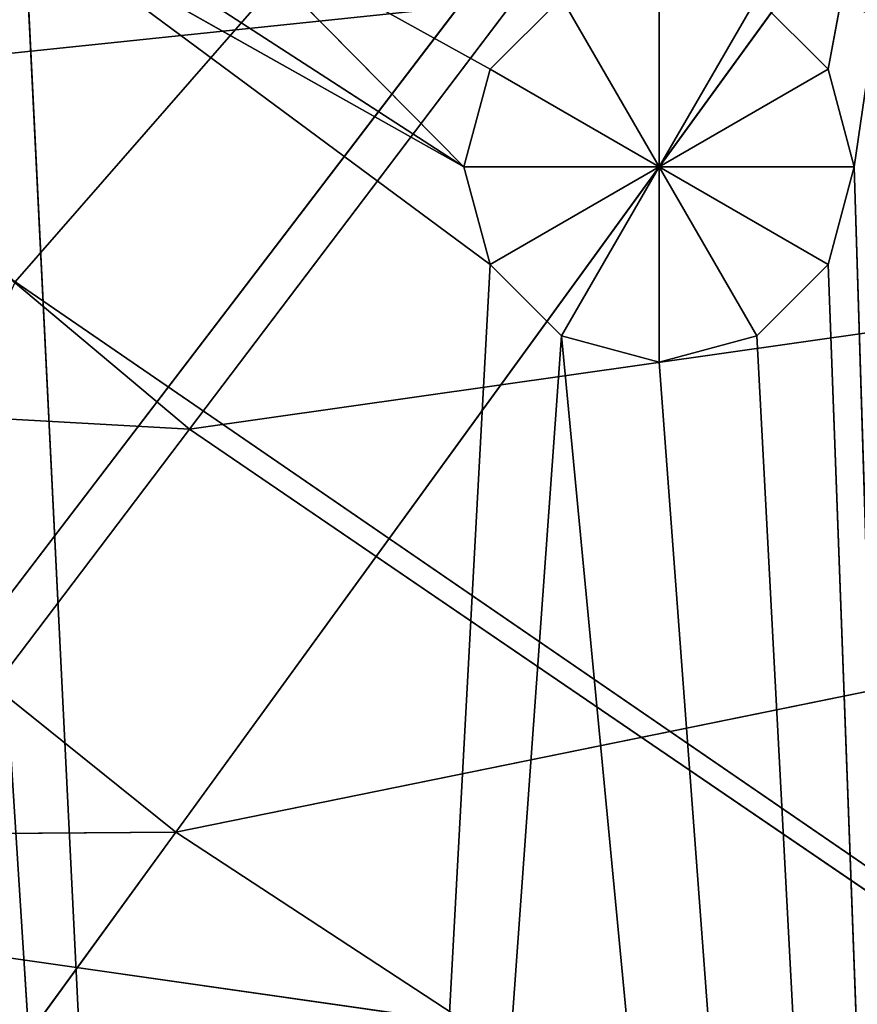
# Model space of a CAD drawing. Extents: x 0 to 49.9, y 0 to 49.9.
# Tile 42 of 190: x 14.6 to 15.9, y 10.8 to 12.3. Entities that reach past the tile are written whole.
import ezdxf

# ---------------------------------------------------------------- set-up
doc = ezdxf.new("R2010")
doc.units = 0
doc.header["$LTSCALE"] = 25.4
doc.layers.get('0').update_dxf_attribs({"color": 13, "linetype": 'CONTINUOUS'})

# ---------------------------------------------------------------- blocks, each defined once
blk = doc.blocks.new('REFLECTOR-LED-GU10-8348-83')
at = {"color": 7}
for p, q in [((14.1998, 52.7165, 38.934), (16.4584, 52.7165, 39.2564)), ((14.1998, 52.7165, 38.934), (16.4584, 52.7165, 39.2564)), ((16.4584, 52.7165, 39.2564), (14.6257, 52.7165, 37.9983)), ((14.6257, 52.7165, 37.9983), (16.4584, 52.433, 39.2564)), ((14.6257, 52.7165, 37.9983), (16.4584, 52.433, 39.2564)), ((16.4584, 52.7165, 39.2564), (14.6257, 52.7165, 37.9983)), ((16.4584, 52.433, 39.2564), (14.6257, 52.433, 37.9983)), ((14.6257, 52.433, 37.9983), (20.6542, 52.433, 31.0945)), ((14.6257, 52.433, 37.9983), (20.6542, 52.433, 31.0945)), ((16.4584, 52.433, 39.2564), (14.6257, 52.433, 37.9983)), ((15.3247, 51.3838, 37.9725), (15.2862, 51.8838, 37.8288)), ((15.2862, 51.8838, 37.8288), (15.3247, 51.8838, 37.9725)), ((15.3247, 51.3838, 37.9725), (15.2862, 51.8838, 37.8288)), ((15.2862, 51.3838, 37.8288), (15.2862, 51.8838, 37.8288)), ((15.2862, 51.3838, 37.8288), (15.2862, 51.8838, 37.8288)), ((15.2862, 51.3838, 37.8288), (15.3247, 51.8838, 37.6851)), ((15.3247, 51.8838, 37.6851), (15.2862, 51.8838, 37.8288)), ((15.2862, 51.3838, 37.8288), (15.3247, 51.8838, 37.6851)), ((15.2862, 51.8838, 37.8288), (15.3247, 51.8838, 37.9725)), ((15.2862, 51.8838, 37.8288), (15.5736, 51.8838, 37.8288)), ((15.2862, 51.8838, 37.8288), (15.5736, 51.8838, 37.8288)), ((15.3247, 51.8838, 37.6851), (15.2862, 51.8838, 37.8288)), ((15.4299, 51.3838, 38.0777), (15.3247, 51.8838, 37.9725)), ((15.3247, 51.8838, 37.9725), (15.4299, 51.8838, 38.0777)), ((15.4299, 51.3838, 38.0777), (15.3247, 51.8838, 37.9725)), ((15.3247, 51.3838, 37.9725), (15.3247, 51.8838, 37.9725)), ((15.3247, 51.3838, 37.9725), (15.3247, 51.8838, 37.9725)), ((15.3247, 51.3838, 37.6851), (15.3247, 51.8838, 37.6851)), ((15.3247, 51.3838, 37.6851), (15.3247, 51.8838, 37.6851)), ((15.3247, 51.3838, 37.6851), (15.4299, 51.8838, 37.5799)), ((15.4299, 51.8838, 37.5799), (15.3247, 51.8838, 37.6851)), ((15.3247, 51.3838, 37.6851), (15.4299, 51.8838, 37.5799)), ((15.4299, 51.8838, 37.5799), (15.3247, 51.8838, 37.6851)), ((15.5736, 51.8838, 37.8288), (15.3247, 51.8838, 37.6851)), ((15.3247, 51.8838, 37.9725), (15.4299, 51.8838, 38.0777)), ((15.3247, 51.8838, 37.9725), (15.5736, 51.8838, 37.8288)), ((15.3247, 51.8838, 37.9725), (15.5736, 51.8838, 37.8288)), ((15.5736, 51.8838, 37.8288), (15.3247, 51.8838, 37.6851)), ((15.5736, 51.3838, 38.1162), (15.4299, 51.8838, 38.0777)), ((15.4299, 51.8838, 38.0777), (15.5736, 51.8838, 38.1162)), ((15.5736, 51.3838, 38.1162), (15.4299, 51.8838, 38.0777)), ((15.4299, 51.3838, 38.0777), (15.4299, 51.8838, 38.0777)), ((15.4299, 51.3838, 38.0777), (15.4299, 51.8838, 38.0777)), ((15.4299, 51.8838, 37.5799), (15.5736, 51.8838, 37.8288)), ((15.4299, 51.8838, 37.5799), (15.5736, 51.8838, 37.8288)), ((15.5736, 51.8838, 37.8288), (15.4299, 51.8838, 38.0777)), ((15.4299, 51.8838, 38.0777), (15.5736, 51.8838, 38.1162)), ((15.5736, 51.8838, 37.8288), (15.4299, 51.8838, 38.0777)), ((15.7173, 51.3838, 38.0777), (15.5736, 51.8838, 38.1162)), ((15.5736, 51.8838, 38.1162), (15.7173, 51.8838, 38.0777)), ((15.7173, 51.3838, 38.0777), (15.5736, 51.8838, 38.1162)), ((15.5736, 51.3838, 38.1162), (15.5736, 51.8838, 38.1162)), ((15.5736, 51.3838, 38.1162), (15.5736, 51.8838, 38.1162)), ((15.5736, 51.8838, 37.5414), (15.5736, 51.8838, 37.8288)), ((15.5736, 51.8838, 37.5414), (15.5736, 51.8838, 37.8288)), ((15.7173, 51.8838, 37.5799), (15.5736, 51.8838, 37.8288)), ((15.7173, 51.8838, 38.0777), (15.5736, 51.8838, 37.8288)), ((15.5736, 51.8838, 37.8288), (15.8224, 51.8838, 37.9725)), ((15.7173, 51.8838, 38.0777), (15.5736, 51.8838, 37.8288)), ((15.5736, 51.8838, 38.1162), (15.7173, 51.8838, 38.0777)), ((15.5736, 51.8838, 38.1162), (15.5736, 51.8838, 37.8288)), ((15.5736, 51.8838, 38.1162), (15.5736, 51.8838, 37.8288)), ((15.8224, 51.8838, 37.6851), (15.5736, 51.8838, 37.8288)), ((15.7173, 51.8838, 37.5799), (15.5736, 51.8838, 37.8288)), ((15.8224, 51.8838, 37.6851), (15.5736, 51.8838, 37.8288)), ((15.8609, 51.8838, 37.8288), (15.5736, 51.8838, 37.8288)), ((15.8609, 51.8838, 37.8288), (15.5736, 51.8838, 37.8288)), ((15.5736, 51.8838, 37.8288), (15.8224, 51.8838, 37.9725)), ((15.7173, 51.3838, 37.5799), (15.8224, 51.8838, 37.6851)), ((15.8224, 51.8838, 37.6851), (15.7173, 51.8838, 37.5799)), ((15.7173, 51.3838, 37.5799), (15.8224, 51.8838, 37.6851)), ((15.8224, 51.3838, 37.9725), (15.7173, 51.8838, 38.0777)), ((15.7173, 51.8838, 38.0777), (15.8224, 51.8838, 37.9725)), ((15.8224, 51.3838, 37.9725), (15.7173, 51.8838, 38.0777)), ((15.7173, 51.3838, 38.0777), (15.7173, 51.8838, 38.0777)), ((15.7173, 51.3838, 38.0777), (15.7173, 51.8838, 38.0777)), ((15.7173, 51.8838, 38.0777), (15.8224, 51.8838, 37.9725)), ((15.8224, 51.8838, 37.6851), (15.7173, 51.8838, 37.5799)), ((15.8224, 51.3838, 37.6851), (15.8224, 51.8838, 37.6851)), ((15.8224, 51.3838, 37.6851), (15.8224, 51.8838, 37.6851)), ((15.8224, 51.3838, 37.6851), (15.8609, 51.8838, 37.8288)), ((15.8609, 51.8838, 37.8288), (15.8224, 51.8838, 37.6851)), ((15.8224, 51.3838, 37.6851), (15.8609, 51.8838, 37.8288)), ((15.8609, 51.3838, 37.8288), (15.8224, 51.8838, 37.9725)), ((15.8224, 51.8838, 37.9725), (15.8609, 51.8838, 37.8288)), ((15.8609, 51.3838, 37.8288), (15.8224, 51.8838, 37.9725)), ((15.8224, 51.3838, 37.9725), (15.8224, 51.8838, 37.9725)), ((15.8224, 51.3838, 37.9725), (15.8224, 51.8838, 37.9725)), ((15.8609, 51.8838, 37.8288), (15.8224, 51.8838, 37.6851)), ((15.8224, 51.8838, 37.9725), (15.8609, 51.8838, 37.8288)), ((15.8609, 51.3838, 37.8288), (15.8609, 51.8838, 37.8288)), ((15.8609, 51.3838, 37.8288), (15.8609, 51.8838, 37.8288)), ((14.5338, 51.3838, 37.359), (14.9792, 51.3838, 44.343)), ((14.5338, 51.3838, 37.359), (14.9792, 51.3838, 44.343)), ((14.639, 51.3838, 37.4642), (14.9792, 51.3838, 44.343)), ((14.639, 51.3838, 37.4642), (14.9792, 51.3838, 44.343)), ((14.639, 51.3838, 37.4642), (15.3247, 51.3838, 37.9725)), ((14.639, 51.3838, 37.4642), (15.3247, 51.3838, 37.9725)), ((14.639, 51.3838, 37.4642), (15.2862, 51.3838, 37.8288)), ((14.639, 51.3838, 37.4642), (15.2862, 51.3838, 37.8288)), ((14.7827, 51.3838, 37.5027), (15.2862, 51.3838, 37.8288)), ((14.7827, 51.3838, 37.5027), (15.2862, 51.3838, 37.8288)), ((15.3247, 51.3838, 37.6851), (14.9264, 51.3838, 37.4642)), ((15.3247, 51.3838, 37.6851), (14.9264, 51.3838, 37.4642)), ((15.2862, 51.3838, 37.8288), (14.9264, 51.3838, 37.4642)), ((15.2862, 51.3838, 37.8288), (14.9264, 51.3838, 37.4642)), ((14.9792, 51.3838, 44.343), (15.4299, 51.3838, 38.0777)), ((14.9792, 51.3838, 44.343), (15.4299, 51.3838, 38.0777)), ((14.9792, 51.3838, 44.343), (15.3247, 51.3838, 37.9725)), ((14.9792, 51.3838, 44.343), (15.3247, 51.3838, 37.9725)), ((15.3247, 51.3838, 37.6851), (15.2862, 51.3838, 37.8288)), ((15.2862, 51.3838, 37.8288), (15.3247, 51.3838, 37.9725)), ((15.2862, 51.3838, 37.8288), (15.3247, 51.3838, 37.9725)), ((15.3247, 51.3838, 37.6851), (15.2862, 51.3838, 37.8288)), ((15.4299, 51.3838, 37.5799), (15.3247, 51.3838, 37.6851)), ((15.3247, 51.3838, 37.9725), (15.4299, 51.3838, 38.0777)), ((15.3247, 51.3838, 37.9725), (15.4299, 51.3838, 38.0777)), ((15.4299, 51.3838, 37.5799), (15.3247, 51.3838, 37.6851)), ((16.0779, 51.3838, 44.8687), (15.4299, 51.3838, 38.0777)), ((15.4299, 51.3838, 38.0777), (15.5736, 51.3838, 38.1162)), ((16.0779, 51.3838, 44.8687), (15.4299, 51.3838, 38.0777)), ((15.4299, 51.3838, 38.0777), (15.5736, 51.3838, 38.1162)), ((15.5736, 51.3838, 38.1162), (15.7173, 51.3838, 38.0777)), ((16.0779, 51.3838, 44.8687), (15.5736, 51.3838, 38.1162)), ((16.0779, 51.3838, 44.8687), (15.5736, 51.3838, 38.1162)), ((15.5736, 51.3838, 38.1162), (15.7173, 51.3838, 38.0777)), ((15.7173, 51.3838, 38.0777), (16.0779, 51.3838, 44.8687)), ((15.7173, 51.3838, 38.0777), (15.8224, 51.3838, 37.9725)), ((15.7173, 51.3838, 38.0777), (16.0779, 51.3838, 44.8687)), ((15.8224, 51.3838, 37.6851), (15.7173, 51.3838, 37.5799)), ((15.8224, 51.3838, 37.6851), (15.7173, 51.3838, 37.5799)), ((15.7173, 51.3838, 38.0777), (15.8224, 51.3838, 37.9725)), ((15.8224, 51.3838, 37.9725), (16.0779, 51.3838, 44.8687)), ((15.8224, 51.3838, 37.9725), (16.0779, 51.3838, 44.8687)), ((15.8224, 51.3838, 37.9725), (15.8609, 51.3838, 37.8288)), ((15.8609, 51.3838, 37.8288), (15.8224, 51.3838, 37.6851)), ((15.8224, 51.3838, 37.6851), (16.0932, 51.3838, 36.2374)), ((15.8224, 51.3838, 37.6851), (16.0932, 51.3838, 36.2374)), ((15.8609, 51.3838, 37.8288), (15.8224, 51.3838, 37.6851)), ((15.8224, 51.3838, 37.9725), (15.8609, 51.3838, 37.8288)), ((15.8609, 51.3838, 37.8288), (16.0779, 51.3838, 44.8687)), ((15.8609, 51.3838, 37.8288), (16.0779, 51.3838, 44.8687)), ((15.8609, 51.3838, 37.8288), (16.0932, 51.3838, 36.2374)), ((15.8609, 51.3838, 37.8288), (16.0932, 51.3838, 36.2374)), ((13.4497, 39.5871, 39.9884), (24.9387, 39.5871, 24.9387)), ((13.4497, 39.5871, 39.9884), (24.9387, 39.5871, 24.9387)), ((13.4497, 38.5871, 39.9884), (24.9387, 38.5871, 24.9387)), ((13.4497, 38.5871, 39.9884), (24.9387, 38.5871, 24.9387))]:
    blk.add_line(p, q, dxfattribs=at)
at = {"color": 18}
for p, q in [((14.8822, 34.6582, 38.2152), (12.7316, 36.6453, 38.095)), ((14.8822, 34.6582, 38.2152), (12.7316, 36.6453, 38.095)), ((14.1022, 36.6453, 39.245), (14.8822, 34.6582, 38.2152)), ((14.1022, 36.6453, 39.245), (14.8822, 34.6582, 38.2152)), ((14.8822, 34.6582, 38.2152), (13.6103, 34.6582, 37.1479)), ((14.8822, 34.6582, 38.2152), (13.6103, 34.6582, 37.1479)), ((14.8822, 34.6582, 38.2152), (15.7583, 32.7841, 37.0586)), ((16.2541, 34.6582, 39.1506), (14.8822, 34.6582, 38.2152)), ((16.2541, 34.6582, 39.1506), (14.8822, 34.6582, 38.2152)), ((17.0107, 32.7841, 37.9124), (14.8822, 34.6582, 38.2152)), ((17.0107, 32.7841, 37.9124), (14.8822, 34.6582, 38.2152)), ((14.8822, 34.6582, 38.2152), (15.7583, 32.7841, 37.0586)), ((12.637, 34.4545, 38.8246), (14.862, 32.3993, 38.8081)), ((12.637, 34.4545, 38.8246), (14.862, 32.3993, 38.8081)), ((14.0346, 34.4545, 39.9471), (14.862, 32.3993, 38.8081)), ((14.0346, 34.4545, 39.9471), (14.862, 32.3993, 38.8081)), ((14.862, 32.3993, 38.8081), (13.5705, 32.3993, 37.7709)), ((13.5705, 32.3993, 37.7709), (15.7837, 30.4637, 37.5396)), ((13.5705, 32.3993, 37.7709), (15.7837, 30.4637, 37.5396)), ((14.862, 32.3993, 38.8081), (13.5705, 32.3993, 37.7709)), ((16.2477, 32.3993, 39.7159), (14.862, 32.3993, 38.8081)), ((14.862, 32.3993, 38.8081), (17.0426, 30.4637, 38.3643)), ((14.862, 32.3993, 38.8081), (17.0426, 30.4637, 38.3643)), ((14.862, 32.3993, 38.8081), (15.7837, 30.4637, 37.5396)), ((14.862, 32.3993, 38.8081), (15.7837, 30.4637, 37.5396)), ((16.2477, 32.3993, 39.7159), (14.862, 32.3993, 38.8081))]:
    blk.add_line(p, q, dxfattribs=at)
at = {"color": 7}
mesh = blk.add_polyface(dxfattribs=at)
corners = [(16.1184, 52.7165, 40.216), (14.1998, 52.7165, 38.934), (14.3686, 52.433, 39.062)]
mesh.append_faces([[corners[k] for k in face] for face in [(0, 1, 2)]], dxfattribs={"color": 7})
mesh = blk.add_polyface(dxfattribs=at)
corners = [(16.4584, 52.7165, 39.2564), (14.6257, 52.7165, 37.9983), (14.1998, 52.7165, 38.934)]
mesh.append_faces([[corners[k] for k in face] for face in [(0, 1, 2)]], dxfattribs={"color": 7})
mesh = blk.add_polyface(dxfattribs=at)
corners = [(16.1184, 52.7165, 40.216), (16.4584, 52.7165, 39.2564), (14.1998, 52.7165, 38.934)]
mesh.append_faces([[corners[k] for k in face] for face in [(0, 1, 2)]], dxfattribs={"color": 7})
mesh = blk.add_polyface(dxfattribs=at)
corners = [(16.4584, 52.433, 39.2564), (14.6257, 52.433, 37.9983), (14.6257, 52.7165, 37.9983)]
mesh.append_faces([[corners[k] for k in face] for face in [(0, 1, 2)]], dxfattribs={"color": 7})
mesh = blk.add_polyface(dxfattribs=at)
corners = [(16.4584, 52.433, 39.2564), (14.6257, 52.7165, 37.9983), (16.4584, 52.7165, 39.2564)]
mesh.append_faces([[corners[k] for k in face] for face in [(0, 1, 2)]], dxfattribs={"color": 7})
mesh = blk.add_polyface(dxfattribs=at)
corners = [(14.6257, 52.433, 37.9983), (20.6542, 52.433, 31.0945), (12.977, 52.433, 36.5072)]
mesh.append_faces([[corners[k] for k in face] for face in [(0, 1, 2)]], dxfattribs={"color": 7})
mesh = blk.add_polyface(dxfattribs=at)
corners = [(16.4584, 52.433, 39.2564), (20.6542, 52.433, 31.0945), (14.6257, 52.433, 37.9983)]
mesh.append_faces([[corners[k] for k in face] for face in [(0, 1, 2)]], dxfattribs={"color": 7})
mesh = blk.add_polyface(dxfattribs=at)
corners = [(15.3247, 51.8838, 37.9725), (15.3247, 51.3838, 37.9725), (15.2862, 51.8838, 37.8288)]
mesh.append_faces([[corners[k] for k in face] for face in [(0, 1, 2)]], dxfattribs={"color": 7})
mesh = blk.add_polyface(dxfattribs=at)
corners = [(15.2862, 51.8838, 37.8288), (15.3247, 51.3838, 37.9725), (15.2862, 51.3838, 37.8288)]
mesh.append_faces([[corners[k] for k in face] for face in [(0, 1, 2)]], dxfattribs={"color": 7})
mesh = blk.add_polyface(dxfattribs=at)
corners = [(15.2862, 51.8838, 37.8288), (15.2862, 51.3838, 37.8288), (15.3247, 51.8838, 37.6851)]
mesh.append_faces([[corners[k] for k in face] for face in [(0, 1, 2)]], dxfattribs={"color": 7})
mesh = blk.add_polyface(dxfattribs=at)
corners = [(15.3247, 51.8838, 37.6851), (15.2862, 51.3838, 37.8288), (15.3247, 51.3838, 37.6851)]
mesh.append_faces([[corners[k] for k in face] for face in [(0, 1, 2)]], dxfattribs={"color": 7})
mesh = blk.add_polyface(dxfattribs=at)
corners = [(15.3247, 51.8838, 37.9725), (15.2862, 51.8838, 37.8288), (15.5736, 51.8838, 37.8288)]
mesh.append_faces([[corners[k] for k in face] for face in [(0, 1, 2)]], dxfattribs={"color": 7})
mesh = blk.add_polyface(dxfattribs=at)
corners = [(15.2862, 51.8838, 37.8288), (15.3247, 51.8838, 37.6851), (15.5736, 51.8838, 37.8288)]
mesh.append_faces([[corners[k] for k in face] for face in [(0, 1, 2)]], dxfattribs={"color": 7})
mesh = blk.add_polyface(dxfattribs=at)
corners = [(15.4299, 51.8838, 38.0777), (15.4299, 51.3838, 38.0777), (15.3247, 51.8838, 37.9725)]
mesh.append_faces([[corners[k] for k in face] for face in [(0, 1, 2)]], dxfattribs={"color": 7})
mesh = blk.add_polyface(dxfattribs=at)
corners = [(15.3247, 51.8838, 37.9725), (15.4299, 51.3838, 38.0777), (15.3247, 51.3838, 37.9725)]
mesh.append_faces([[corners[k] for k in face] for face in [(0, 1, 2)]], dxfattribs={"color": 7})
mesh = blk.add_polyface(dxfattribs=at)
corners = [(15.4299, 51.8838, 37.5799), (15.3247, 51.8838, 37.6851), (15.3247, 51.3838, 37.6851)]
mesh.append_faces([[corners[k] for k in face] for face in [(0, 1, 2)]], dxfattribs={"color": 7})
mesh = blk.add_polyface(dxfattribs=at)
corners = [(15.4299, 51.8838, 37.5799), (15.3247, 51.3838, 37.6851), (15.4299, 51.3838, 37.5799)]
mesh.append_faces([[corners[k] for k in face] for face in [(0, 1, 2)]], dxfattribs={"color": 7})
mesh = blk.add_polyface(dxfattribs=at)
corners = [(15.5736, 51.8838, 37.8288), (15.3247, 51.8838, 37.6851), (15.4299, 51.8838, 37.5799)]
mesh.append_faces([[corners[k] for k in face] for face in [(0, 1, 2)]], dxfattribs={"color": 7})
mesh = blk.add_polyface(dxfattribs=at)
corners = [(15.4299, 51.8838, 38.0777), (15.3247, 51.8838, 37.9725), (15.5736, 51.8838, 37.8288)]
mesh.append_faces([[corners[k] for k in face] for face in [(0, 1, 2)]], dxfattribs={"color": 7})
mesh = blk.add_polyface(dxfattribs=at)
corners = [(15.5736, 51.3838, 38.1162), (15.4299, 51.8838, 38.0777), (15.5736, 51.8838, 38.1162)]
mesh.append_faces([[corners[k] for k in face] for face in [(0, 1, 2)]], dxfattribs={"color": 7})
mesh = blk.add_polyface(dxfattribs=at)
corners = [(15.5736, 51.3838, 38.1162), (15.4299, 51.3838, 38.0777), (15.4299, 51.8838, 38.0777)]
mesh.append_faces([[corners[k] for k in face] for face in [(0, 1, 2)]], dxfattribs={"color": 7})
mesh = blk.add_polyface(dxfattribs=at)
corners = [(15.5736, 51.8838, 37.8288), (15.4299, 51.8838, 37.5799), (15.5736, 51.8838, 37.5414)]
mesh.append_faces([[corners[k] for k in face] for face in [(0, 1, 2)]], dxfattribs={"color": 7})
mesh = blk.add_polyface(dxfattribs=at)
corners = [(15.5736, 51.8838, 38.1162), (15.4299, 51.8838, 38.0777), (15.5736, 51.8838, 37.8288)]
mesh.append_faces([[corners[k] for k in face] for face in [(0, 1, 2)]], dxfattribs={"color": 7})
mesh = blk.add_polyface(dxfattribs=at)
corners = [(15.7173, 51.3838, 38.0777), (15.5736, 51.8838, 38.1162), (15.7173, 51.8838, 38.0777)]
mesh.append_faces([[corners[k] for k in face] for face in [(0, 1, 2)]], dxfattribs={"color": 7})
mesh = blk.add_polyface(dxfattribs=at)
corners = [(15.7173, 51.3838, 38.0777), (15.5736, 51.3838, 38.1162), (15.5736, 51.8838, 38.1162)]
mesh.append_faces([[corners[k] for k in face] for face in [(0, 1, 2)]], dxfattribs={"color": 7})
mesh = blk.add_polyface(dxfattribs=at)
corners = [(15.5736, 51.8838, 37.8288), (15.5736, 51.8838, 37.5414), (15.7173, 51.8838, 37.5799)]
mesh.append_faces([[corners[k] for k in face] for face in [(0, 1, 2)]], dxfattribs={"color": 7})
mesh = blk.add_polyface(dxfattribs=at)
corners = [(15.7173, 51.8838, 38.0777), (15.5736, 51.8838, 37.8288), (15.8224, 51.8838, 37.9725)]
mesh.append_faces([[corners[k] for k in face] for face in [(0, 1, 2)]], dxfattribs={"color": 7})
mesh = blk.add_polyface(dxfattribs=at)
corners = [(15.5736, 51.8838, 38.1162), (15.5736, 51.8838, 37.8288), (15.7173, 51.8838, 38.0777)]
mesh.append_faces([[corners[k] for k in face] for face in [(0, 1, 2)]], dxfattribs={"color": 7})
mesh = blk.add_polyface(dxfattribs=at)
corners = [(15.5736, 51.8838, 37.8288), (15.7173, 51.8838, 37.5799), (15.8224, 51.8838, 37.6851)]
mesh.append_faces([[corners[k] for k in face] for face in [(0, 1, 2)]], dxfattribs={"color": 7})
mesh = blk.add_polyface(dxfattribs=at)
corners = [(15.5736, 51.8838, 37.8288), (15.8224, 51.8838, 37.6851), (15.8609, 51.8838, 37.8288)]
mesh.append_faces([[corners[k] for k in face] for face in [(0, 1, 2)]], dxfattribs={"color": 7})
mesh = blk.add_polyface(dxfattribs=at)
corners = [(15.8224, 51.8838, 37.9725), (15.5736, 51.8838, 37.8288), (15.8609, 51.8838, 37.8288)]
mesh.append_faces([[corners[k] for k in face] for face in [(0, 1, 2)]], dxfattribs={"color": 7})
mesh = blk.add_polyface(dxfattribs=at)
corners = [(15.8224, 51.8838, 37.6851), (15.7173, 51.8838, 37.5799), (15.7173, 51.3838, 37.5799)]
mesh.append_faces([[corners[k] for k in face] for face in [(0, 1, 2)]], dxfattribs={"color": 7})
mesh = blk.add_polyface(dxfattribs=at)
corners = [(15.8224, 51.8838, 37.6851), (15.7173, 51.3838, 37.5799), (15.8224, 51.3838, 37.6851)]
mesh.append_faces([[corners[k] for k in face] for face in [(0, 1, 2)]], dxfattribs={"color": 7})
mesh = blk.add_polyface(dxfattribs=at)
corners = [(15.8224, 51.8838, 37.9725), (15.8224, 51.3838, 37.9725), (15.7173, 51.8838, 38.0777)]
mesh.append_faces([[corners[k] for k in face] for face in [(0, 1, 2)]], dxfattribs={"color": 7})
mesh = blk.add_polyface(dxfattribs=at)
corners = [(15.7173, 51.8838, 38.0777), (15.8224, 51.3838, 37.9725), (15.7173, 51.3838, 38.0777)]
mesh.append_faces([[corners[k] for k in face] for face in [(0, 1, 2)]], dxfattribs={"color": 7})
mesh = blk.add_polyface(dxfattribs=at)
corners = [(15.8224, 51.8838, 37.6851), (15.8224, 51.3838, 37.6851), (15.8609, 51.8838, 37.8288)]
mesh.append_faces([[corners[k] for k in face] for face in [(0, 1, 2)]], dxfattribs={"color": 7})
mesh = blk.add_polyface(dxfattribs=at)
corners = [(15.8609, 51.8838, 37.8288), (15.8224, 51.3838, 37.6851), (15.8609, 51.3838, 37.8288)]
mesh.append_faces([[corners[k] for k in face] for face in [(0, 1, 2)]], dxfattribs={"color": 7})
mesh = blk.add_polyface(dxfattribs=at)
corners = [(15.8609, 51.8838, 37.8288), (15.8609, 51.3838, 37.8288), (15.8224, 51.8838, 37.9725)]
mesh.append_faces([[corners[k] for k in face] for face in [(0, 1, 2)]], dxfattribs={"color": 7})
mesh = blk.add_polyface(dxfattribs=at)
corners = [(15.8224, 51.8838, 37.9725), (15.8609, 51.3838, 37.8288), (15.8224, 51.3838, 37.9725)]
mesh.append_faces([[corners[k] for k in face] for face in [(0, 1, 2)]], dxfattribs={"color": 7})
mesh = blk.add_polyface(dxfattribs=at)
corners = [(14.9792, 51.3838, 44.343), (12.7541, 51.3838, 43.0289), (13.8882, 51.3838, 36.8023)]
mesh.append_faces([[corners[k] for k in face] for face in [(0, 1, 2)]], dxfattribs={"color": 7})
mesh = blk.add_polyface(dxfattribs=at)
corners = [(14.9792, 51.3838, 44.343), (13.8882, 51.3838, 36.8023), (14.0319, 51.3838, 36.8408)]
mesh.append_faces([[corners[k] for k in face] for face in [(0, 1, 2)]], dxfattribs={"color": 7})
mesh = blk.add_polyface(dxfattribs=at)
corners = [(14.9792, 51.3838, 44.343), (14.0319, 51.3838, 36.8408), (14.5338, 51.3838, 37.359)]
mesh.append_faces([[corners[k] for k in face] for face in [(0, 1, 2)]], dxfattribs={"color": 7})
mesh = blk.add_polyface(dxfattribs=at)
corners = [(14.9792, 51.3838, 44.343), (14.5338, 51.3838, 37.359), (14.639, 51.3838, 37.4642)]
mesh.append_faces([[corners[k] for k in face] for face in [(0, 1, 2)]], dxfattribs={"color": 7})
mesh = blk.add_polyface(dxfattribs=at)
corners = [(14.9792, 51.3838, 44.343), (14.639, 51.3838, 37.4642), (15.3247, 51.3838, 37.9725)]
mesh.append_faces([[corners[k] for k in face] for face in [(0, 1, 2)]], dxfattribs={"color": 7})
mesh = blk.add_polyface(dxfattribs=at)
corners = [(15.3247, 51.3838, 37.9725), (14.639, 51.3838, 37.4642), (15.2862, 51.3838, 37.8288)]
mesh.append_faces([[corners[k] for k in face] for face in [(0, 1, 2)]], dxfattribs={"color": 7})
mesh = blk.add_polyface(dxfattribs=at)
corners = [(15.2862, 51.3838, 37.8288), (14.639, 51.3838, 37.4642), (14.7827, 51.3838, 37.5027)]
mesh.append_faces([[corners[k] for k in face] for face in [(0, 1, 2)]], dxfattribs={"color": 7})
mesh = blk.add_polyface(dxfattribs=at)
corners = [(15.2862, 51.3838, 37.8288), (14.7827, 51.3838, 37.5027), (14.9264, 51.3838, 37.4642)]
mesh.append_faces([[corners[k] for k in face] for face in [(0, 1, 2)]], dxfattribs={"color": 7})
mesh = blk.add_polyface(dxfattribs=at)
corners = [(15.3247, 51.3838, 37.6851), (14.9264, 51.3838, 37.4642), (15.4299, 51.3838, 37.5799)]
mesh.append_faces([[corners[k] for k in face] for face in [(0, 1, 2)]], dxfattribs={"color": 7})
mesh = blk.add_polyface(dxfattribs=at)
corners = [(15.2862, 51.3838, 37.8288), (14.9264, 51.3838, 37.4642), (15.3247, 51.3838, 37.6851)]
mesh.append_faces([[corners[k] for k in face] for face in [(0, 1, 2)]], dxfattribs={"color": 7})
mesh = blk.add_polyface(dxfattribs=at)
corners = [(16.0779, 51.3838, 44.8687), (14.9792, 51.3838, 44.343), (15.4299, 51.3838, 38.0777)]
mesh.append_faces([[corners[k] for k in face] for face in [(0, 1, 2)]], dxfattribs={"color": 7})
mesh = blk.add_polyface(dxfattribs=at)
corners = [(14.9792, 51.3838, 44.343), (15.3247, 51.3838, 37.9725), (15.4299, 51.3838, 38.0777)]
mesh.append_faces([[corners[k] for k in face] for face in [(0, 1, 2)]], dxfattribs={"color": 7})
mesh = blk.add_polyface(dxfattribs=at)
corners = [(16.0779, 51.3838, 44.8687), (15.4299, 51.3838, 38.0777), (15.5736, 51.3838, 38.1162)]
mesh.append_faces([[corners[k] for k in face] for face in [(0, 1, 2)]], dxfattribs={"color": 7})
mesh = blk.add_polyface(dxfattribs=at)
corners = [(16.0779, 51.3838, 44.8687), (15.5736, 51.3838, 38.1162), (15.7173, 51.3838, 38.0777)]
mesh.append_faces([[corners[k] for k in face] for face in [(0, 1, 2)]], dxfattribs={"color": 7})
mesh = blk.add_polyface(dxfattribs=at)
corners = [(16.0779, 51.3838, 44.8687), (15.7173, 51.3838, 38.0777), (15.8224, 51.3838, 37.9725)]
mesh.append_faces([[corners[k] for k in face] for face in [(0, 1, 2)]], dxfattribs={"color": 7})
mesh = blk.add_polyface(dxfattribs=at)
corners = [(15.8224, 51.3838, 37.6851), (15.7173, 51.3838, 37.5799), (16.0932, 51.3838, 36.2374)]
mesh.append_faces([[corners[k] for k in face] for face in [(0, 1, 2)]], dxfattribs={"color": 7})
mesh = blk.add_polyface(dxfattribs=at)
corners = [(16.0779, 51.3838, 44.8687), (15.8224, 51.3838, 37.9725), (15.8609, 51.3838, 37.8288)]
mesh.append_faces([[corners[k] for k in face] for face in [(0, 1, 2)]], dxfattribs={"color": 7})
mesh = blk.add_polyface(dxfattribs=at)
corners = [(15.8609, 51.3838, 37.8288), (15.8224, 51.3838, 37.6851), (16.0932, 51.3838, 36.2374)]
mesh.append_faces([[corners[k] for k in face] for face in [(0, 1, 2)]], dxfattribs={"color": 7})
mesh = blk.add_polyface(dxfattribs=at)
corners = [(16.0779, 51.3838, 44.8687), (15.8609, 51.3838, 37.8288), (16.0932, 51.3838, 36.2374)]
mesh.append_faces([[corners[k] for k in face] for face in [(0, 1, 2)]], dxfattribs={"color": 7})
mesh = blk.add_polyface(dxfattribs=at)
corners = [(11.7503, 39.5871, 38.5239), (24.9387, 39.5871, 24.9387), (10.2361, 39.5871, 36.8688)]
mesh.append_faces([[corners[k] for k in face] for face in [(0, 1, 2)]], dxfattribs={"color": 7})
mesh = blk.add_polyface(dxfattribs=at)
corners = [(13.4497, 39.5871, 39.9884), (24.9387, 39.5871, 24.9387), (11.7503, 39.5871, 38.5239)]
mesh.append_faces([[corners[k] for k in face] for face in [(0, 1, 2)]], dxfattribs={"color": 7})
mesh = blk.add_polyface(dxfattribs=at)
corners = [(15.3103, 39.5871, 41.2416), (24.9387, 39.5871, 24.9387), (13.4497, 39.5871, 39.9884)]
mesh.append_faces([[corners[k] for k in face] for face in [(0, 1, 2)]], dxfattribs={"color": 7})
mesh = blk.add_polyface(dxfattribs=at)
corners = [(17.3061, 39.5871, 42.266), (24.9387, 39.5871, 24.9387), (15.3103, 39.5871, 41.2416)]
mesh.append_faces([[corners[k] for k in face] for face in [(0, 1, 2)]], dxfattribs={"color": 7})
mesh = blk.add_polyface(dxfattribs=at)
corners = [(11.7503, 38.5871, 38.5239), (10.2361, 38.5871, 36.8688), (24.9387, 38.5871, 24.9387)]
mesh.append_faces([[corners[k] for k in face] for face in [(0, 1, 2)]], dxfattribs={"color": 7})
mesh = blk.add_polyface(dxfattribs=at)
corners = [(13.4497, 38.5871, 39.9884), (11.7503, 38.5871, 38.5239), (24.9387, 38.5871, 24.9387)]
mesh.append_faces([[corners[k] for k in face] for face in [(0, 1, 2)]], dxfattribs={"color": 7})
mesh = blk.add_polyface(dxfattribs=at)
corners = [(15.3103, 38.5871, 41.2416), (13.4497, 38.5871, 39.9884), (24.9387, 38.5871, 24.9387)]
mesh.append_faces([[corners[k] for k in face] for face in [(0, 1, 2)]], dxfattribs={"color": 7})
mesh = blk.add_polyface(dxfattribs=at)
corners = [(17.3061, 38.5871, 42.266), (15.3103, 38.5871, 41.2416), (24.9387, 38.5871, 24.9387)]
mesh.append_faces([[corners[k] for k in face] for face in [(0, 1, 2)]], dxfattribs={"color": 7})
mesh = blk.add_polyface(dxfattribs=at)
corners = [(14.8822, 34.6582, 38.2152), (12.7316, 36.6453, 38.095), (14.1022, 36.6453, 39.245)]
mesh.append_faces([[corners[k] for k in face] for face in [(0, 1, 2)]], dxfattribs={"color": 7})
mesh = blk.add_polyface(dxfattribs=at)
corners = [(14.8822, 34.6582, 38.2152), (13.6103, 34.6582, 37.1479), (12.7316, 36.6453, 38.095)]
mesh.append_faces([[corners[k] for k in face] for face in [(0, 1, 2)]], dxfattribs={"color": 7})
mesh = blk.add_polyface(dxfattribs=at)
corners = [(16.2541, 34.6582, 39.1506), (14.8822, 34.6582, 38.2152), (14.1022, 36.6453, 39.245)]
mesh.append_faces([[corners[k] for k in face] for face in [(0, 1, 2)]], dxfattribs={"color": 7})
mesh = blk.add_polyface(dxfattribs=at)
corners = [(14.8822, 34.6582, 38.2152), (15.7583, 32.7841, 37.0586), (13.6103, 34.6582, 37.1479)]
mesh.append_faces([[corners[k] for k in face] for face in [(0, 1, 2)]], dxfattribs={"color": 7})
mesh = blk.add_polyface(dxfattribs=at)
corners = [(17.0107, 32.7841, 37.9124), (14.8822, 34.6582, 38.2152), (16.2541, 34.6582, 39.1506)]
mesh.append_faces([[corners[k] for k in face] for face in [(0, 1, 2)]], dxfattribs={"color": 7})
mesh = blk.add_polyface(dxfattribs=at)
corners = [(17.0107, 32.7841, 37.9124), (15.7583, 32.7841, 37.0586), (14.8822, 34.6582, 38.2152)]
mesh.append_faces([[corners[k] for k in face] for face in [(0, 1, 2)]], dxfattribs={"color": 7})
mesh = blk.add_polyface(dxfattribs=at)
corners = [(14.862, 32.3993, 38.8081), (14.0346, 34.4545, 39.9471), (12.637, 34.4545, 38.8246)]
mesh.append_faces([[corners[k] for k in face] for face in [(0, 1, 2)]], dxfattribs={"color": 7})
mesh = blk.add_polyface(dxfattribs=at)
corners = [(14.862, 32.3993, 38.8081), (12.637, 34.4545, 38.8246), (13.5705, 32.3993, 37.7709)]
mesh.append_faces([[corners[k] for k in face] for face in [(0, 1, 2)]], dxfattribs={"color": 7})
mesh = blk.add_polyface(dxfattribs=at)
corners = [(16.2477, 32.3993, 39.7159), (14.0346, 34.4545, 39.9471), (14.862, 32.3993, 38.8081)]
mesh.append_faces([[corners[k] for k in face] for face in [(0, 1, 2)]], dxfattribs={"color": 7})
mesh = blk.add_polyface(dxfattribs=at)
corners = [(17.0107, 32.7841, 37.9124), (17.8451, 31.0358, 36.547), (15.7583, 32.7841, 37.0586)]
mesh.append_faces([[corners[k] for k in face] for face in [(0, 1, 2)]], dxfattribs={"color": 7})
mesh = blk.add_polyface(dxfattribs=at)
corners = [(14.862, 32.3993, 38.8081), (13.5705, 32.3993, 37.7709), (15.7837, 30.4637, 37.5396)]
mesh.append_faces([[corners[k] for k in face] for face in [(0, 1, 2)]], dxfattribs={"color": 7})
mesh = blk.add_polyface(dxfattribs=at)
corners = [(13.5705, 32.3993, 37.7709), (14.6103, 30.4637, 36.5972), (15.7837, 30.4637, 37.5396)]
mesh.append_faces([[corners[k] for k in face] for face in [(0, 1, 2)]], dxfattribs={"color": 7})
mesh = blk.add_polyface(dxfattribs=at)
corners = [(17.0426, 30.4637, 38.3643), (16.2477, 32.3993, 39.7159), (14.862, 32.3993, 38.8081)]
mesh.append_faces([[corners[k] for k in face] for face in [(0, 1, 2)]], dxfattribs={"color": 7})
mesh = blk.add_polyface(dxfattribs=at)
corners = [(17.0426, 30.4637, 38.3643), (14.862, 32.3993, 38.8081), (15.7837, 30.4637, 37.5396)]
mesh.append_faces([[corners[k] for k in face] for face in [(0, 1, 2)]], dxfattribs={"color": 7})
mesh = blk.add_polyface(dxfattribs=at)
corners = [(17.0426, 30.4637, 38.3643), (15.7837, 30.4637, 37.5396), (17.9137, 28.6601, 36.8833)]
mesh.append_faces([[corners[k] for k in face] for face in [(0, 1, 2)]], dxfattribs={"color": 7})

msp = doc.modelspace()

# ---------------------------------------------------------------- block references
at = {"color": 0, "extrusion": (0, -1, 1.55431e-15)}
msp.add_blockref('REFLECTOR-LED-GU10-8348-83', (0, 0, -49.8775), dxfattribs=at)

doc.saveas('drawing.dxf')
